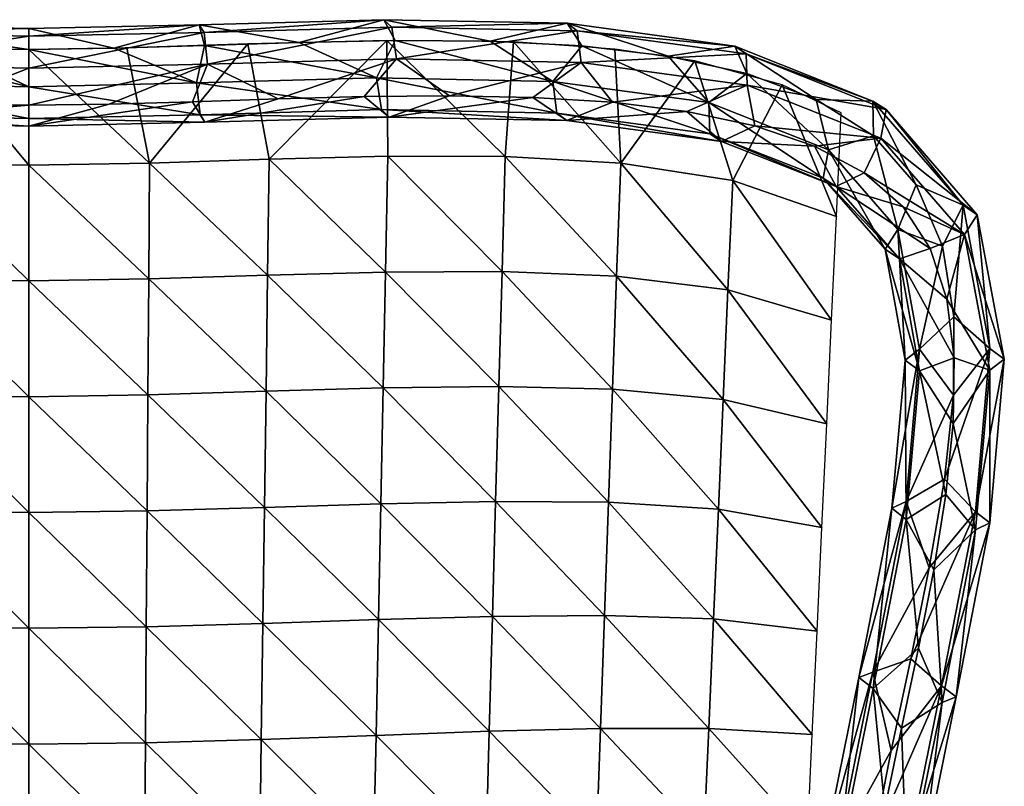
# Model space of a CAD drawing. Header units: millimetres. Extents: x -311 to 311, y 0 to 890.
# Tile 70 of 70: x -2 to 246, y 697 to 890. Entities that reach past the tile are written whole.
import ezdxf

# ---------------------------------------------------------------- set-up
doc = ezdxf.new("R2010")
doc.units = ezdxf.units.MM
doc.header["$LTSCALE"] = 81.481481
for name, color, linetype in [('11', 7, 'CONTINUOUS'), ('12', 7, 'CONTINUOUS'), ('13', 7, 'CONTINUOUS'), ('14', 7, 'CONTINUOUS'), ('90', 7, 'CONTINUOUS'), ('91', 7, 'CONTINUOUS')]:
    doc.layers.add(name, color=color, linetype=linetype)

msp = doc.modelspace()

# ---------------------------------------------------------------- linework, layer by layer
at = {"layer": '11', "linetype": 'Continuous'}
for points in [[(0, 887.27, -613.35), (-44.08, 886.34, -619.8), (-42.89, 888.24, -610.49), (0, 887.27, -613.35)], [(0, 887.27, -613.35), (-42.89, 888.24, -610.49), (0, 882.02, -605.37), (0, 887.27, -613.35)], [(0, 882.02, -605.37), (-42.89, 888.24, -610.49), (-20.33, 882.31, -604.65), (0, 882.02, -605.37)], [(0, 885.35, -622.73), (-44.99, 878.36, -625.02), (-44.08, 886.34, -619.8), (0, 885.35, -622.73)], [(0, 877.35, -627.99), (-44.99, 878.36, -625.02), (0, 885.35, -622.73), (0, 877.35, -627.99)], [(0, 885.35, -622.73), (-44.08, 886.34, -619.8), (0, 887.27, -613.35), (0, 885.35, -622.73)], [(0, 877.35, -627.99), (-23.14, 868.31, -625.2), (-44.99, 878.36, -625.02), (0, 877.35, -627.99)], [(0, 867.98, -626.06), (-23.14, 868.31, -625.2), (0, 877.35, -627.99), (0, 867.98, -626.06)]]:
    msp.add_3dface(points, dxfattribs=at)
at = {"layer": '12', "linetype": 'Continuous'}
for points in [[(0, 872.65, -603.44), (-42.1, 882.97, -602.57), (-46.65, 873.75, -600.07), (0, 872.65, -603.44)], [(-20.33, 882.31, -604.65), (-42.1, 882.97, -602.57), (0, 872.65, -603.44), (-20.33, 882.31, -604.65)], [(0, 882.02, -605.37), (-20.33, 882.31, -604.65), (0, 872.65, -603.44), (0, 882.02, -605.37)], [(0, 864.65, -608.7), (-46.65, 873.75, -600.07), (-47.6, 865.77, -605.28), (0, 864.65, -608.7)], [(0, 872.65, -603.44), (-46.65, 873.75, -600.07), (0, 864.65, -608.7), (0, 872.65, -603.44)], [(-23.14, 868.31, -625.2), (0, 867.98, -626.06), (-48.89, 863.87, -614.58), (-23.14, 868.31, -625.2)], [(0, 867.98, -626.06), (0, 862.73, -618.08), (-48.89, 863.87, -614.58), (0, 867.98, -626.06)], [(0, 862.73, -618.08), (-47.6, 865.77, -605.28), (-48.89, 863.87, -614.58), (0, 862.73, -618.08)], [(0, 864.65, -608.7), (-47.6, 865.77, -605.28), (0, 862.73, -618.08), (0, 864.65, -608.7)]]:
    msp.add_3dface(points, dxfattribs=at)
at = {"layer": '13', "linetype": 'Continuous'}
for points in [[(0, 885.35, -622.73), (0, 887.27, -613.35), (42.89, 888.24, -610.49), (0, 885.35, -622.73)], [(44.08, 886.34, -619.8), (0, 885.35, -622.73), (42.89, 888.24, -610.49), (44.08, 886.34, -619.8)], [(42.89, 888.24, -610.49), (0, 887.27, -613.35), (21.33, 882.33, -604.58), (42.89, 888.24, -610.49)], [(44.23, 883.04, -602.31), (42.89, 888.24, -610.49), (21.33, 882.33, -604.58), (44.23, 883.04, -602.31)], [(89.37, 889.53, -602.73), (44.08, 886.34, -619.8), (42.89, 888.24, -610.49), (89.37, 889.53, -602.73)], [(89.37, 889.53, -602.73), (42.89, 888.24, -610.49), (68.05, 883.81, -598.72), (89.37, 889.53, -602.73)], [(68.05, 883.81, -598.72), (42.89, 888.24, -610.49), (44.23, 883.04, -602.31), (68.05, 883.81, -598.72)], [(91.32, 887.64, -611.91), (44.08, 886.34, -619.8), (89.37, 889.53, -602.73), (91.32, 887.64, -611.91)], [(91.32, 887.64, -611.91), (44.99, 878.36, -625.02), (44.08, 886.34, -619.8), (91.32, 887.64, -611.91)], [(92.5, 879.67, -617.08), (44.99, 878.36, -625.02), (91.32, 887.64, -611.91), (92.5, 879.67, -617.08)], [(92.2, 884.29, -594), (89.37, 889.53, -602.73), (68.05, 883.81, -598.72), (92.2, 884.29, -594)], [(135.51, 888.63, -591.29), (91.32, 887.64, -611.91), (89.37, 889.53, -602.73), (135.51, 888.63, -591.29)], [(135.51, 888.63, -591.29), (89.37, 889.53, -602.73), (116.1, 884.11, -588.34), (135.51, 888.63, -591.29)], [(116.1, 884.11, -588.34), (89.37, 889.53, -602.73), (92.2, 884.29, -594), (116.1, 884.11, -588.34)], [(138, 886.74, -600.34), (91.32, 887.64, -611.91), (135.51, 888.63, -591.29), (138, 886.74, -600.34)], [(138, 886.74, -600.34), (92.5, 879.67, -617.08), (91.32, 887.64, -611.91), (138, 886.74, -600.34)], [(139.19, 882.91, -581.91), (135.51, 888.63, -591.29), (116.1, 884.11, -588.34), (139.19, 882.91, -581.91)], [(177.68, 882.88, -577.35), (138, 886.74, -600.34), (135.51, 888.63, -591.29), (177.68, 882.88, -577.35)], [(177.68, 882.88, -577.35), (135.51, 888.63, -591.29), (160.92, 880.34, -574.92), (177.68, 882.88, -577.35)], [(160.92, 880.34, -574.92), (135.51, 888.63, -591.29), (139.19, 882.91, -581.91), (160.92, 880.34, -574.92)], [(0, 887.27, -613.35), (0, 882.02, -605.37), (21.33, 882.33, -604.58), (0, 887.27, -613.35)], [(0, 877.35, -627.99), (0, 885.35, -622.73), (44.08, 886.34, -619.8), (0, 877.35, -627.99)], [(44.99, 878.36, -625.02), (0, 877.35, -627.99), (44.08, 886.34, -619.8), (44.99, 878.36, -625.02)], [(138.99, 878.77, -605.56), (92.5, 879.67, -617.08), (138, 886.74, -600.34), (138.99, 878.77, -605.56)], [(180.61, 880.93, -586.26), (138.99, 878.77, -605.56), (138, 886.74, -600.34), (180.61, 880.93, -586.26)], [(180.61, 880.93, -586.26), (138, 886.74, -600.34), (177.68, 882.88, -577.35), (180.61, 880.93, -586.26)], [(180.76, 876, -567.54), (177.68, 882.88, -577.35), (160.92, 880.34, -574.92), (180.76, 876, -567.54)], [(212.47, 869, -561.85), (180.61, 880.93, -586.26), (177.68, 882.88, -577.35), (212.47, 869, -561.85)], [(212.47, 869, -561.85), (177.68, 882.88, -577.35), (198.18, 869.47, -559.91), (212.47, 869, -561.85)], [(198.18, 869.47, -559.91), (177.68, 882.88, -577.35), (180.76, 876, -567.54), (198.18, 869.47, -559.91)], [(180.85, 873.07, -591.74), (138.99, 878.77, -605.56), (180.61, 880.93, -586.26), (180.85, 873.07, -591.74)], [(215.8, 866.89, -570.57), (180.85, 873.07, -591.74), (180.61, 880.93, -586.26), (215.8, 866.89, -570.57)], [(215.8, 866.89, -570.57), (180.61, 880.93, -586.26), (212.47, 869, -561.85), (215.8, 866.89, -570.57)], [(0, 867.98, -626.06), (0, 877.35, -627.99), (44.99, 878.36, -625.02), (0, 867.98, -626.06)], [(20.18, 868.24, -625.4), (0, 867.98, -626.06), (44.99, 878.36, -625.02), (20.18, 868.24, -625.4)], [(41.19, 868.86, -623.54), (20.18, 868.24, -625.4), (44.99, 878.36, -625.02), (41.19, 868.86, -623.54)], [(62.7, 869.58, -620.62), (41.19, 868.86, -623.54), (44.99, 878.36, -625.02), (62.7, 869.58, -620.62)], [(92.5, 879.67, -617.08), (62.7, 869.58, -620.62), (44.99, 878.36, -625.02), (92.5, 879.67, -617.08)], [(84.38, 870.16, -616.79), (62.7, 869.58, -620.62), (92.5, 879.67, -617.08), (84.38, 870.16, -616.79)], [(105.88, 870.37, -612.19), (84.38, 870.16, -616.79), (92.5, 879.67, -617.08), (105.88, 870.37, -612.19)], [(138.99, 878.77, -605.56), (105.88, 870.37, -612.19), (92.5, 879.67, -617.08), (138.99, 878.77, -605.56)], [(126.84, 869.97, -606.96), (105.88, 870.37, -612.19), (138.99, 878.77, -605.56), (126.84, 869.97, -606.96)], [(146.89, 868.73, -601.23), (126.84, 869.97, -606.96), (138.99, 878.77, -605.56), (146.89, 868.73, -601.23)], [(180.85, 873.07, -591.74), (146.89, 868.73, -601.23), (138.99, 878.77, -605.56), (180.85, 873.07, -591.74)], [(165.65, 866.42, -595.14), (146.89, 868.73, -601.23), (180.85, 873.07, -591.74), (165.65, 866.42, -595.14)], [(182.73, 862.82, -588.84), (165.65, 866.42, -595.14), (180.85, 873.07, -591.74), (182.73, 862.82, -588.84)], [(214.47, 859.71, -576.77), (182.73, 862.82, -588.84), (180.85, 873.07, -591.74), (214.47, 859.71, -576.77)], [(214.47, 859.71, -576.77), (180.85, 873.07, -591.74), (215.8, 866.89, -570.57), (214.47, 859.71, -576.77)], [(212.62, 860.29, -552.22), (212.47, 869, -561.85), (198.18, 869.47, -559.91), (212.62, 860.29, -552.22)], [(235.17, 842.8, -545.84), (215.8, 866.89, -570.57), (212.47, 869, -561.85), (235.17, 842.8, -545.84)], [(235.17, 842.8, -545.84), (212.47, 869, -561.85), (223.41, 847.95, -544.63), (235.17, 842.8, -545.84)], [(223.41, 847.95, -544.63), (212.47, 869, -561.85), (212.62, 860.29, -552.22), (223.41, 847.95, -544.63)], [(238.77, 840.38, -554.37), (214.47, 859.71, -576.77), (215.8, 866.89, -570.57), (238.77, 840.38, -554.37)], [(238.77, 840.38, -554.37), (215.8, 866.89, -570.57), (235.17, 842.8, -545.84), (238.77, 840.38, -554.37)], [(197.74, 857.73, -582.49), (182.73, 862.82, -588.84), (214.47, 859.71, -576.77), (197.74, 857.73, -582.49)], [(210.3, 850.99, -576.23), (197.74, 857.73, -582.49), (214.47, 859.71, -576.77), (210.3, 850.99, -576.23)], [(235.56, 835.44, -561.92), (210.3, 850.99, -576.23), (214.47, 859.71, -576.77), (235.56, 835.44, -561.92)], [(235.56, 835.44, -561.92), (214.47, 859.71, -576.77), (238.77, 840.38, -554.37), (235.56, 835.44, -561.92)], [(220.09, 842.46, -570.23), (210.3, 850.99, -576.23), (235.56, 835.44, -561.92), (220.09, 842.46, -570.23)], [(229.97, 832.55, -537.49), (235.17, 842.8, -545.84), (223.41, 847.95, -544.63), (229.97, 832.55, -537.49)], [(226.94, 831.94, -564.55), (220.09, 842.46, -570.23), (235.56, 835.44, -561.92), (226.94, 831.94, -564.55)], [(232.82, 814.75, -530.83), (235.17, 842.8, -545.84), (229.97, 832.55, -537.49), (232.82, 814.75, -530.83)], [(241.91, 806.76, -532.04), (235.17, 842.8, -545.84), (232.82, 814.75, -530.83), (241.91, 806.76, -532.04)], [(241.91, 806.76, -532.04), (238.77, 840.38, -554.37), (235.17, 842.8, -545.84), (241.91, 806.76, -532.04)], [(245.57, 804.08, -540.47), (235.56, 835.44, -561.92), (238.77, 840.38, -554.37), (245.57, 804.08, -540.47)], [(245.57, 804.08, -540.47), (238.77, 840.38, -554.37), (241.91, 806.76, -532.04), (245.57, 804.08, -540.47)], [(231.09, 819.2, -559.06), (226.94, 831.94, -564.55), (235.56, 835.44, -561.92), (231.09, 819.2, -559.06)], [(241.88, 801.31, -548.87), (231.09, 819.2, -559.06), (235.56, 835.44, -561.92), (241.88, 801.31, -548.87)], [(241.88, 801.31, -548.87), (235.56, 835.44, -561.92), (245.57, 804.08, -540.47), (241.88, 801.31, -548.87)], [(232.91, 804.43, -553.73), (231.09, 819.2, -559.06), (241.88, 801.31, -548.87), (232.91, 804.43, -553.73)], [(232.75, 795.04, -524.57), (241.91, 806.76, -532.04), (232.82, 814.75, -530.83), (232.75, 795.04, -524.57)], [(238.29, 765.64, -520.18), (241.91, 806.76, -532.04), (230.48, 773.85, -518.6), (238.29, 765.64, -520.18)], [(230.48, 773.85, -518.6), (241.91, 806.76, -532.04), (232.75, 795.04, -524.57), (230.48, 773.85, -518.6)], [(238.29, 765.64, -520.18), (245.57, 804.08, -540.47), (241.91, 806.76, -532.04), (238.29, 765.64, -520.18)], [(232.71, 787.92, -548.53), (232.91, 804.43, -553.73), (241.88, 801.31, -548.87), (232.71, 787.92, -548.53)], [(241.94, 762.84, -528.58), (245.57, 804.08, -540.47), (238.29, 765.64, -520.18), (241.94, 762.84, -528.58)], [(241.94, 762.84, -528.58), (241.88, 801.31, -548.87), (245.57, 804.08, -540.47), (241.94, 762.84, -528.58)], [(238.34, 761.13, -537.29), (232.71, 787.92, -548.53), (241.88, 801.31, -548.87), (238.34, 761.13, -537.29)], [(238.34, 761.13, -537.29), (241.88, 801.31, -548.87), (241.94, 762.84, -528.58), (238.34, 761.13, -537.29)], [(230.87, 770.02, -543.46), (232.71, 787.92, -548.53), (238.34, 761.13, -537.29), (230.87, 770.02, -543.46)], [(226.68, 751.58, -512.83), (238.29, 765.64, -520.18), (230.48, 773.85, -518.6), (226.68, 751.58, -512.83)], [(227.81, 751.05, -538.48), (230.87, 770.02, -543.46), (238.34, 761.13, -537.29), (227.81, 751.05, -538.48)], [(229.77, 721.88, -509.25), (238.29, 765.64, -520.18), (222.01, 728.67, -507.19), (229.77, 721.88, -509.25)], [(222.01, 728.67, -507.19), (238.29, 765.64, -520.18), (226.68, 751.58, -512.83), (222.01, 728.67, -507.19)], [(229.77, 721.88, -509.25), (241.94, 762.84, -528.58), (238.29, 765.64, -520.18), (229.77, 721.88, -509.25)], [(229.88, 717.69, -526.44), (227.81, 751.05, -538.48), (238.34, 761.13, -537.29), (229.88, 717.69, -526.44)], [(233.42, 719.07, -517.65), (241.94, 762.84, -528.58), (229.77, 721.88, -509.25), (233.42, 719.07, -517.65)], [(229.88, 717.69, -526.44), (238.34, 761.13, -537.29), (233.42, 719.07, -517.65), (229.88, 717.69, -526.44)], [(233.42, 719.07, -517.65), (238.34, 761.13, -537.29), (241.94, 762.84, -528.58), (233.42, 719.07, -517.65)], [(223.93, 731.34, -533.57), (227.81, 751.05, -538.48), (229.88, 717.69, -526.44), (223.93, 731.34, -533.57)], [(219.67, 711.21, -528.69), (223.93, 731.34, -533.57), (229.88, 717.69, -526.44), (219.67, 711.21, -528.69)], [(217.1, 705.55, -501.6), (229.77, 721.88, -509.25), (222.01, 728.67, -507.19), (217.1, 705.55, -501.6)], [(220.94, 678.3, -498.64), (229.77, 721.88, -509.25), (212.6, 682.67, -496.01), (220.94, 678.3, -498.64)], [(212.6, 682.67, -496.01), (229.77, 721.88, -509.25), (217.1, 705.55, -501.6), (212.6, 682.67, -496.01)], [(220.94, 678.3, -498.64), (233.42, 719.07, -517.65), (229.77, 721.88, -509.25), (220.94, 678.3, -498.64)], [(224.6, 675.55, -507.05), (233.42, 719.07, -517.65), (220.94, 678.3, -498.64), (224.6, 675.55, -507.05)], [(224.6, 675.55, -507.05), (229.88, 717.69, -526.44), (233.42, 719.07, -517.65), (224.6, 675.55, -507.05)], [(221.03, 674, -515.8), (219.67, 711.21, -528.69), (229.88, 717.69, -526.44), (221.03, 674, -515.8)], [(221.03, 674, -515.8), (229.88, 717.69, -526.44), (224.6, 675.55, -507.05), (221.03, 674, -515.8)], [(215.45, 690.98, -523.79), (219.67, 711.21, -528.69), (221.03, 674, -515.8), (215.45, 690.98, -523.79)]]:
    msp.add_3dface(points, dxfattribs=at)
at = {"layer": '14', "linetype": 'Continuous'}
for points in [[(44.23, 883.04, -602.31), (21.33, 882.33, -604.58), (42.18, 873.6, -600.63), (44.23, 883.04, -602.31)], [(87.54, 874.86, -593.05), (44.23, 883.04, -602.31), (42.18, 873.6, -600.63), (87.54, 874.86, -593.05)], [(68.05, 883.81, -598.72), (44.23, 883.04, -602.31), (87.54, 874.86, -593.05), (68.05, 883.81, -598.72)], [(92.2, 884.29, -594), (68.05, 883.81, -598.72), (87.54, 874.86, -593.05), (92.2, 884.29, -594)], [(131.93, 874, -582.06), (92.2, 884.29, -594), (87.54, 874.86, -593.05), (131.93, 874, -582.06)], [(116.1, 884.11, -588.34), (92.2, 884.29, -594), (131.93, 874, -582.06), (116.1, 884.11, -588.34)], [(139.19, 882.91, -581.91), (116.1, 884.11, -588.34), (131.93, 874, -582.06), (139.19, 882.91, -581.91)], [(171.2, 868.67, -569.09), (139.19, 882.91, -581.91), (131.93, 874, -582.06), (171.2, 868.67, -569.09)], [(160.92, 880.34, -574.92), (139.19, 882.91, -581.91), (171.2, 868.67, -569.09), (160.92, 880.34, -574.92)], [(21.33, 882.33, -604.58), (0, 882.02, -605.37), (42.18, 873.6, -600.63), (21.33, 882.33, -604.58)], [(0, 882.02, -605.37), (0, 872.65, -603.44), (42.18, 873.6, -600.63), (0, 882.02, -605.37)], [(180.76, 876, -567.54), (160.92, 880.34, -574.92), (171.2, 868.67, -569.09), (180.76, 876, -567.54)], [(201.26, 856.79, -555.74), (180.76, 876, -567.54), (171.2, 868.67, -569.09), (201.26, 856.79, -555.74)], [(198.18, 869.47, -559.91), (180.76, 876, -567.54), (201.26, 856.79, -555.74), (198.18, 869.47, -559.91)], [(42.18, 873.6, -600.63), (0, 872.65, -603.44), (43.09, 865.62, -605.85), (42.18, 873.6, -600.63)], [(0, 872.65, -603.44), (0, 864.65, -608.7), (43.09, 865.62, -605.85), (0, 872.65, -603.44)], [(87.54, 874.86, -593.05), (42.18, 873.6, -600.63), (88.73, 866.89, -598.22), (87.54, 874.86, -593.05)], [(88.73, 866.89, -598.22), (42.18, 873.6, -600.63), (43.09, 865.62, -605.85), (88.73, 866.89, -598.22)], [(131.93, 874, -582.06), (87.54, 874.86, -593.05), (132.92, 866.04, -587.28), (131.93, 874, -582.06)], [(132.92, 866.04, -587.28), (87.54, 874.86, -593.05), (88.73, 866.89, -598.22), (132.92, 866.04, -587.28)], [(171.2, 868.67, -569.09), (131.93, 874, -582.06), (171.44, 860.82, -574.57), (171.2, 868.67, -569.09)], [(171.44, 860.82, -574.57), (131.93, 874, -582.06), (132.92, 866.04, -587.28), (171.44, 860.82, -574.57)], [(62.7, 869.58, -620.62), (84.38, 870.16, -616.79), (44.28, 863.72, -615.16), (62.7, 869.58, -620.62)], [(84.38, 870.16, -616.79), (90.68, 865, -607.41), (44.28, 863.72, -615.16), (84.38, 870.16, -616.79)], [(84.38, 870.16, -616.79), (105.88, 870.37, -612.19), (90.68, 865, -607.41), (84.38, 870.16, -616.79)], [(105.88, 870.37, -612.19), (126.84, 869.97, -606.96), (90.68, 865, -607.41), (105.88, 870.37, -612.19)], [(0, 862.73, -618.08), (20.18, 868.24, -625.4), (41.19, 868.86, -623.54), (0, 862.73, -618.08)], [(0, 862.73, -618.08), (41.19, 868.86, -623.54), (44.28, 863.72, -615.16), (0, 862.73, -618.08)], [(0, 862.73, -618.08), (0, 867.98, -626.06), (20.18, 868.24, -625.4), (0, 862.73, -618.08)], [(41.19, 868.86, -623.54), (62.7, 869.58, -620.62), (44.28, 863.72, -615.16), (41.19, 868.86, -623.54)], [(126.84, 869.97, -606.96), (135.4, 864.14, -596.33), (90.68, 865, -607.41), (126.84, 869.97, -606.96)], [(126.84, 869.97, -606.96), (146.89, 868.73, -601.23), (135.4, 864.14, -596.33), (126.84, 869.97, -606.96)], [(146.89, 868.73, -601.23), (165.65, 866.42, -595.14), (135.4, 864.14, -596.33), (146.89, 868.73, -601.23)], [(201.26, 856.79, -555.74), (171.2, 868.67, -569.09), (199.93, 849.61, -561.93), (201.26, 856.79, -555.74)], [(199.93, 849.61, -561.93), (171.2, 868.67, -569.09), (171.44, 860.82, -574.57), (199.93, 849.61, -561.93)], [(212.62, 860.29, -552.22), (198.18, 869.47, -559.91), (201.26, 856.79, -555.74), (212.62, 860.29, -552.22)], [(43.09, 865.62, -605.85), (0, 864.65, -608.7), (44.28, 863.72, -615.16), (43.09, 865.62, -605.85)], [(88.73, 866.89, -598.22), (43.09, 865.62, -605.85), (90.68, 865, -607.41), (88.73, 866.89, -598.22)], [(90.68, 865, -607.41), (43.09, 865.62, -605.85), (44.28, 863.72, -615.16), (90.68, 865, -607.41)], [(132.92, 866.04, -587.28), (88.73, 866.89, -598.22), (135.4, 864.14, -596.33), (132.92, 866.04, -587.28)], [(135.4, 864.14, -596.33), (88.73, 866.89, -598.22), (90.68, 865, -607.41), (135.4, 864.14, -596.33)], [(171.44, 860.82, -574.57), (132.92, 866.04, -587.28), (174.37, 858.87, -583.48), (171.44, 860.82, -574.57)], [(174.37, 858.87, -583.48), (132.92, 866.04, -587.28), (135.4, 864.14, -596.33), (174.37, 858.87, -583.48)], [(165.65, 866.42, -595.14), (174.37, 858.87, -583.48), (135.4, 864.14, -596.33), (165.65, 866.42, -595.14)], [(165.65, 866.42, -595.14), (182.73, 862.82, -588.84), (174.37, 858.87, -583.48), (165.65, 866.42, -595.14)], [(0, 864.65, -608.7), (0, 862.73, -618.08), (44.28, 863.72, -615.16), (0, 864.65, -608.7)], [(182.73, 862.82, -588.84), (197.74, 857.73, -582.49), (174.37, 858.87, -583.48), (182.73, 862.82, -588.84)], [(199.93, 849.61, -561.93), (171.44, 860.82, -574.57), (203.26, 847.5, -570.66), (199.93, 849.61, -561.93)], [(203.26, 847.5, -570.66), (171.44, 860.82, -574.57), (174.37, 858.87, -583.48), (203.26, 847.5, -570.66)], [(218.76, 836.72, -543.44), (212.62, 860.29, -552.22), (201.26, 856.79, -555.74), (218.76, 836.72, -543.44)], [(223.41, 847.95, -544.63), (212.62, 860.29, -552.22), (218.76, 836.72, -543.44), (223.41, 847.95, -544.63)], [(197.74, 857.73, -582.49), (203.26, 847.5, -570.66), (174.37, 858.87, -583.48), (197.74, 857.73, -582.49)], [(197.74, 857.73, -582.49), (210.3, 850.99, -576.23), (203.26, 847.5, -570.66), (197.74, 857.73, -582.49)], [(215.55, 831.78, -550.98), (201.26, 856.79, -555.74), (199.93, 849.61, -561.93), (215.55, 831.78, -550.98)], [(218.76, 836.72, -543.44), (201.26, 856.79, -555.74), (215.55, 831.78, -550.98), (218.76, 836.72, -543.44)], [(210.3, 850.99, -576.23), (220.09, 842.46, -570.23), (203.26, 847.5, -570.66), (210.3, 850.99, -576.23)], [(215.55, 831.78, -550.98), (199.93, 849.61, -561.93), (219.15, 829.36, -559.52), (215.55, 831.78, -550.98)], [(219.15, 829.36, -559.52), (199.93, 849.61, -561.93), (203.26, 847.5, -570.66), (219.15, 829.36, -559.52)], [(229.97, 832.55, -537.49), (223.41, 847.95, -544.63), (218.76, 836.72, -543.44), (229.97, 832.55, -537.49)], [(220.09, 842.46, -570.23), (226.94, 831.94, -564.55), (203.26, 847.5, -570.66), (220.09, 842.46, -570.23)], [(226.94, 831.94, -564.55), (219.15, 829.36, -559.52), (203.26, 847.5, -570.66), (226.94, 831.94, -564.55)], [(220.57, 803.79, -540.34), (218.76, 836.72, -543.44), (215.55, 831.78, -550.98), (220.57, 803.79, -540.34)], [(224.25, 806.56, -531.94), (229.97, 832.55, -537.49), (218.76, 836.72, -543.44), (224.25, 806.56, -531.94)], [(224.25, 806.56, -531.94), (218.76, 836.72, -543.44), (220.57, 803.79, -540.34), (224.25, 806.56, -531.94)], [(220.57, 803.79, -540.34), (215.55, 831.78, -550.98), (224.22, 801.11, -548.78), (220.57, 803.79, -540.34)], [(224.22, 801.11, -548.78), (215.55, 831.78, -550.98), (219.15, 829.36, -559.52), (224.22, 801.11, -548.78)], [(226.94, 831.94, -564.55), (231.09, 819.2, -559.06), (219.15, 829.36, -559.52), (226.94, 831.94, -564.55)], [(232.82, 814.75, -530.83), (229.97, 832.55, -537.49), (224.25, 806.56, -531.94), (232.82, 814.75, -530.83)], [(231.09, 819.2, -559.06), (232.91, 804.43, -553.73), (219.15, 829.36, -559.52), (231.09, 819.2, -559.06)], [(232.91, 804.43, -553.73), (224.22, 801.11, -548.78), (219.15, 829.36, -559.52), (232.91, 804.43, -553.73)], [(232.75, 795.04, -524.57), (232.82, 814.75, -530.83), (224.25, 806.56, -531.94), (232.75, 795.04, -524.57)], [(220.84, 768.24, -520.91), (224.25, 806.56, -531.94), (217.24, 766.53, -529.61), (220.84, 768.24, -520.91)], [(217.24, 766.53, -529.61), (224.25, 806.56, -531.94), (220.57, 803.79, -540.34), (217.24, 766.53, -529.61)], [(220.84, 768.24, -520.91), (232.75, 795.04, -524.57), (224.25, 806.56, -531.94), (220.84, 768.24, -520.91)], [(217.24, 766.53, -529.61), (220.57, 803.79, -540.34), (220.88, 763.74, -538.02), (217.24, 766.53, -529.61)], [(220.88, 763.74, -538.02), (220.57, 803.79, -540.34), (224.22, 801.11, -548.78), (220.88, 763.74, -538.02)], [(232.91, 804.43, -553.73), (232.71, 787.92, -548.53), (224.22, 801.11, -548.78), (232.91, 804.43, -553.73)], [(230.87, 770.02, -543.46), (220.88, 763.74, -538.02), (224.22, 801.11, -548.78), (230.87, 770.02, -543.46)], [(232.71, 787.92, -548.53), (230.87, 770.02, -543.46), (224.22, 801.11, -548.78), (232.71, 787.92, -548.53)], [(230.48, 773.85, -518.6), (232.75, 795.04, -524.57), (220.84, 768.24, -520.91), (230.48, 773.85, -518.6)], [(226.68, 751.58, -512.83), (230.48, 773.85, -518.6), (220.84, 768.24, -520.91), (226.68, 751.58, -512.83)], [(230.87, 770.02, -543.46), (227.81, 751.05, -538.48), (220.88, 763.74, -538.02), (230.87, 770.02, -543.46)], [(212.48, 725.33, -510.19), (220.84, 768.24, -520.91), (208.94, 723.96, -518.99), (212.48, 725.33, -510.19)], [(208.94, 723.96, -518.99), (220.84, 768.24, -520.91), (217.24, 766.53, -529.61), (208.94, 723.96, -518.99)], [(208.94, 723.96, -518.99), (217.24, 766.53, -529.61), (212.58, 721.15, -527.38), (208.94, 723.96, -518.99)], [(212.48, 725.33, -510.19), (226.68, 751.58, -512.83), (220.84, 768.24, -520.91), (212.48, 725.33, -510.19)], [(212.58, 721.15, -527.38), (217.24, 766.53, -529.61), (220.88, 763.74, -538.02), (212.58, 721.15, -527.38)], [(223.93, 731.34, -533.57), (212.58, 721.15, -527.38), (220.88, 763.74, -538.02), (223.93, 731.34, -533.57)], [(227.81, 751.05, -538.48), (223.93, 731.34, -533.57), (220.88, 763.74, -538.02), (227.81, 751.05, -538.48)], [(222.01, 728.67, -507.19), (226.68, 751.58, -512.83), (212.48, 725.33, -510.19), (222.01, 728.67, -507.19)], [(223.93, 731.34, -533.57), (219.67, 711.21, -528.69), (212.58, 721.15, -527.38), (223.93, 731.34, -533.57)], [(217.1, 705.55, -501.6), (222.01, 728.67, -507.19), (212.48, 725.33, -510.19), (217.1, 705.55, -501.6)], [(203.53, 681.18, -499.45), (212.48, 725.33, -510.19), (199.96, 679.63, -508.2), (203.53, 681.18, -499.45)], [(199.96, 679.63, -508.2), (212.48, 725.33, -510.19), (208.94, 723.96, -518.99), (199.96, 679.63, -508.2)], [(199.96, 679.63, -508.2), (208.94, 723.96, -518.99), (203.62, 676.88, -516.61), (199.96, 679.63, -508.2)], [(203.53, 681.18, -499.45), (217.1, 705.55, -501.6), (212.48, 725.33, -510.19), (203.53, 681.18, -499.45)], [(203.62, 676.88, -516.61), (208.94, 723.96, -518.99), (212.58, 721.15, -527.38), (203.62, 676.88, -516.61)], [(215.45, 690.98, -523.79), (203.62, 676.88, -516.61), (212.58, 721.15, -527.38), (215.45, 690.98, -523.79)], [(219.67, 711.21, -528.69), (215.45, 690.98, -523.79), (212.58, 721.15, -527.38), (219.67, 711.21, -528.69)], [(212.6, 682.67, -496.01), (217.1, 705.55, -501.6), (203.53, 681.18, -499.45), (212.6, 682.67, -496.01)]]:
    msp.add_3dface(points, dxfattribs=at)
at = {"layer": '90', "linetype": 'Continuous'}
for points in [[(0, 852.91, -597.78), (-24.59, 882.42, -604.34), (-30.34, 853.44, -596.29), (0, 852.91, -597.78)], [(0, 882.02, -605.37), (-24.59, 882.42, -604.34), (0, 852.91, -597.78), (0, 882.02, -605.37)], [(0, 852.91, -597.78), (-30.34, 853.44, -596.29), (0, 823.76, -590.18), (0, 852.91, -597.78)], [(0, 823.76, -590.18), (-30.34, 853.44, -596.29), (-30.14, 824.26, -588.76), (0, 823.76, -590.18)], [(0, 823.76, -590.18), (-30.14, 824.26, -588.76), (0, 794.62, -582.59), (0, 823.76, -590.18)], [(0, 794.62, -582.59), (-30.14, 824.26, -588.76), (-29.94, 795.08, -581.23), (0, 794.62, -582.59)], [(0, 794.62, -582.59), (-29.94, 795.08, -581.23), (0, 765.48, -574.99), (0, 794.62, -582.59)], [(0, 765.48, -574.99), (-29.94, 795.08, -581.23), (-29.73, 765.9, -573.7), (0, 765.48, -574.99)], [(0, 765.48, -574.99), (-29.73, 765.9, -573.7), (0, 736.34, -567.39), (0, 765.48, -574.99)], [(0, 736.34, -567.39), (-29.73, 765.9, -573.7), (-29.53, 736.72, -566.16), (0, 736.34, -567.39)], [(0, 736.34, -567.39), (-29.53, 736.72, -566.16), (0, 707.19, -559.79), (0, 736.34, -567.39)], [(0, 707.19, -559.79), (-29.53, 736.72, -566.16), (-29.33, 707.54, -558.63), (0, 707.19, -559.79)], [(0, 707.19, -559.79), (-29.33, 707.54, -558.63), (0, 678.05, -552.19), (0, 707.19, -559.79)], [(0, 678.05, -552.19), (-29.33, 707.54, -558.63), (-29.12, 678.36, -551.1), (0, 678.05, -552.19)]]:
    msp.add_3dface(points, dxfattribs=at)
at = {"layer": '91', "linetype": 'Continuous'}
for points in [[(55.1, 883.41, -600.81), (24.63, 882.42, -604.34), (30.34, 853.44, -596.3), (55.1, 883.41, -600.81)], [(60.48, 854.41, -592.5), (55.1, 883.41, -600.81), (30.34, 853.44, -596.3), (60.48, 854.41, -592.5)], [(90.06, 884.27, -594.46), (55.1, 883.41, -600.81), (60.48, 854.41, -592.5), (90.06, 884.27, -594.46)], [(90.35, 855.15, -586.94), (90.06, 884.27, -594.46), (60.48, 854.41, -592.5), (90.35, 855.15, -586.94)], [(121.97, 883.92, -586.79), (90.06, 884.27, -594.46), (119.9, 855.06, -579.85), (121.97, 883.92, -586.79)], [(119.9, 855.06, -579.85), (90.06, 884.27, -594.46), (90.35, 855.15, -586.94), (119.9, 855.06, -579.85)], [(148.98, 853.42, -571.28), (121.97, 883.92, -586.79), (119.9, 855.06, -579.85), (148.98, 853.42, -571.28)], [(147.51, 882.13, -579.35), (121.97, 883.92, -586.79), (148.98, 853.42, -571.28), (147.51, 882.13, -579.35)], [(24.63, 882.42, -604.34), (0, 882.02, -605.37), (30.34, 853.44, -596.3), (24.63, 882.42, -604.34)], [(0, 882.02, -605.37), (0, 852.91, -597.78), (30.34, 853.44, -596.3), (0, 882.02, -605.37)], [(167.61, 879.14, -572.56), (147.51, 882.13, -579.35), (148.98, 853.42, -571.28), (167.61, 879.14, -572.56)], [(177.19, 849.09, -561.17), (167.61, 879.14, -572.56), (148.98, 853.42, -571.28), (177.19, 849.09, -561.17)], [(189.6, 873.11, -563.83), (167.61, 879.14, -572.56), (177.19, 849.09, -561.17), (189.6, 873.11, -563.83)], [(203.28, 839.99, -549.44), (189.6, 873.11, -563.83), (177.19, 849.09, -561.17), (203.28, 839.99, -549.44)], [(204.5, 866.05, -556.75), (189.6, 873.11, -563.83), (203.28, 839.99, -549.44), (204.5, 866.05, -556.75)], [(30.34, 853.44, -596.3), (0, 852.91, -597.78), (30.14, 824.26, -588.76), (30.34, 853.44, -596.3)], [(0, 852.91, -597.78), (0, 823.76, -590.18), (30.14, 824.26, -588.76), (0, 852.91, -597.78)], [(60.08, 825.2, -585.08), (30.34, 853.44, -596.3), (30.14, 824.26, -588.76), (60.08, 825.2, -585.08)], [(60.48, 854.41, -592.5), (30.34, 853.44, -596.3), (60.08, 825.2, -585.08), (60.48, 854.41, -592.5)], [(89.76, 826, -579.61), (60.48, 854.41, -592.5), (60.08, 825.2, -585.08), (89.76, 826, -579.61)], [(90.35, 855.15, -586.94), (60.48, 854.41, -592.5), (89.76, 826, -579.61), (90.35, 855.15, -586.94)], [(119.1, 826.13, -572.56), (90.35, 855.15, -586.94), (89.76, 826, -579.61), (119.1, 826.13, -572.56)], [(119.9, 855.06, -579.85), (90.35, 855.15, -586.94), (119.1, 826.13, -572.56), (119.9, 855.06, -579.85)], [(147.96, 824.96, -563.99), (119.9, 855.06, -579.85), (119.1, 826.13, -572.56), (147.96, 824.96, -563.99)], [(148.98, 853.42, -571.28), (119.9, 855.06, -579.85), (147.96, 824.96, -563.99), (148.98, 853.42, -571.28)], [(175.98, 821.49, -553.87), (148.98, 853.42, -571.28), (147.96, 824.96, -563.99), (175.98, 821.49, -553.87)], [(177.19, 849.09, -561.17), (148.98, 853.42, -571.28), (175.98, 821.49, -553.87), (177.19, 849.09, -561.17)], [(202.07, 813.91, -542.11), (177.19, 849.09, -561.17), (175.98, 821.49, -553.87), (202.07, 813.91, -542.11)], [(203.28, 839.99, -549.44), (177.19, 849.09, -561.17), (202.07, 813.91, -542.11), (203.28, 839.99, -549.44)], [(89.76, 826, -579.61), (60.08, 825.2, -585.08), (89.16, 796.84, -572.28), (89.76, 826, -579.61)], [(118.29, 797.2, -565.27), (89.76, 826, -579.61), (89.16, 796.84, -572.28), (118.29, 797.2, -565.27)], [(119.1, 826.13, -572.56), (89.76, 826, -579.61), (118.29, 797.2, -565.27), (119.1, 826.13, -572.56)], [(146.94, 796.5, -556.7), (119.1, 826.13, -572.56), (118.29, 797.2, -565.27), (146.94, 796.5, -556.7)], [(147.96, 824.96, -563.99), (119.1, 826.13, -572.56), (146.94, 796.5, -556.7), (147.96, 824.96, -563.99)], [(30.14, 824.26, -588.76), (0, 823.76, -590.18), (29.94, 795.08, -581.23), (30.14, 824.26, -588.76)], [(0, 823.76, -590.18), (0, 794.62, -582.59), (29.94, 795.08, -581.23), (0, 823.76, -590.18)], [(59.69, 795.99, -577.66), (30.14, 824.26, -588.76), (29.94, 795.08, -581.23), (59.69, 795.99, -577.66)], [(60.08, 825.2, -585.08), (30.14, 824.26, -588.76), (59.69, 795.99, -577.66), (60.08, 825.2, -585.08)], [(89.16, 796.84, -572.28), (60.08, 825.2, -585.08), (59.69, 795.99, -577.66), (89.16, 796.84, -572.28)], [(174.77, 793.89, -546.56), (147.96, 824.96, -563.99), (146.94, 796.5, -556.7), (174.77, 793.89, -546.56)], [(175.98, 821.49, -553.87), (147.96, 824.96, -563.99), (174.77, 793.89, -546.56), (175.98, 821.49, -553.87)], [(200.85, 787.82, -534.78), (175.98, 821.49, -553.87), (174.77, 793.89, -546.56), (200.85, 787.82, -534.78)], [(202.07, 813.91, -542.11), (175.98, 821.49, -553.87), (200.85, 787.82, -534.78), (202.07, 813.91, -542.11)], [(59.69, 795.99, -577.66), (29.94, 795.08, -581.23), (59.29, 766.78, -570.24), (59.69, 795.99, -577.66)], [(88.57, 767.69, -564.94), (59.69, 795.99, -577.66), (59.29, 766.78, -570.24), (88.57, 767.69, -564.94)], [(89.16, 796.84, -572.28), (59.69, 795.99, -577.66), (88.57, 767.69, -564.94), (89.16, 796.84, -572.28)], [(117.49, 768.26, -557.98), (89.16, 796.84, -572.28), (88.57, 767.69, -564.94), (117.49, 768.26, -557.98)], [(118.29, 797.2, -565.27), (89.16, 796.84, -572.28), (117.49, 768.26, -557.98), (118.29, 797.2, -565.27)], [(145.92, 768.04, -549.42), (118.29, 797.2, -565.27), (117.49, 768.26, -557.98), (145.92, 768.04, -549.42)], [(146.94, 796.5, -556.7), (118.29, 797.2, -565.27), (145.92, 768.04, -549.42), (146.94, 796.5, -556.7)], [(173.57, 766.3, -539.25), (146.94, 796.5, -556.7), (145.92, 768.04, -549.42), (173.57, 766.3, -539.25)], [(174.77, 793.89, -546.56), (146.94, 796.5, -556.7), (173.57, 766.3, -539.25), (174.77, 793.89, -546.56)], [(29.94, 795.08, -581.23), (0, 794.62, -582.59), (29.73, 765.9, -573.7), (29.94, 795.08, -581.23)], [(0, 794.62, -582.59), (0, 765.48, -574.99), (29.73, 765.9, -573.7), (0, 794.62, -582.59)], [(59.29, 766.78, -570.24), (29.94, 795.08, -581.23), (29.73, 765.9, -573.7), (59.29, 766.78, -570.24)], [(199.63, 761.74, -527.46), (174.77, 793.89, -546.56), (173.57, 766.3, -539.25), (199.63, 761.74, -527.46)], [(200.85, 787.82, -534.78), (174.77, 793.89, -546.56), (199.63, 761.74, -527.46), (200.85, 787.82, -534.78)], [(59.29, 766.78, -570.24), (29.73, 765.9, -573.7), (58.89, 737.57, -562.81), (59.29, 766.78, -570.24)], [(87.97, 738.54, -557.61), (59.29, 766.78, -570.24), (58.89, 737.57, -562.81), (87.97, 738.54, -557.61)], [(88.57, 767.69, -564.94), (59.29, 766.78, -570.24), (87.97, 738.54, -557.61), (88.57, 767.69, -564.94)], [(116.69, 739.33, -550.69), (88.57, 767.69, -564.94), (87.97, 738.54, -557.61), (116.69, 739.33, -550.69)], [(117.49, 768.26, -557.98), (88.57, 767.69, -564.94), (116.69, 739.33, -550.69), (117.49, 768.26, -557.98)], [(144.9, 739.58, -542.13), (117.49, 768.26, -557.98), (116.69, 739.33, -550.69), (144.9, 739.58, -542.13)], [(145.92, 768.04, -549.42), (117.49, 768.26, -557.98), (144.9, 739.58, -542.13), (145.92, 768.04, -549.42)], [(172.36, 738.7, -531.94), (145.92, 768.04, -549.42), (144.9, 739.58, -542.13), (172.36, 738.7, -531.94)], [(173.57, 766.3, -539.25), (145.92, 768.04, -549.42), (172.36, 738.7, -531.94), (173.57, 766.3, -539.25)], [(198.42, 735.65, -520.13), (173.57, 766.3, -539.25), (172.36, 738.7, -531.94), (198.42, 735.65, -520.13)], [(199.63, 761.74, -527.46), (173.57, 766.3, -539.25), (198.42, 735.65, -520.13), (199.63, 761.74, -527.46)], [(29.73, 765.9, -573.7), (0, 765.48, -574.99), (29.53, 736.72, -566.16), (29.73, 765.9, -573.7)], [(0, 765.48, -574.99), (0, 736.34, -567.39), (29.53, 736.72, -566.16), (0, 765.48, -574.99)], [(58.89, 737.57, -562.81), (29.73, 765.9, -573.7), (29.53, 736.72, -566.16), (58.89, 737.57, -562.81)], [(116.69, 739.33, -550.69), (87.97, 738.54, -557.61), (115.88, 710.4, -543.4), (116.69, 739.33, -550.69)], [(143.88, 711.12, -534.84), (116.69, 739.33, -550.69), (115.88, 710.4, -543.4), (143.88, 711.12, -534.84)], [(144.9, 739.58, -542.13), (116.69, 739.33, -550.69), (143.88, 711.12, -534.84), (144.9, 739.58, -542.13)], [(171.16, 711.1, -524.63), (144.9, 739.58, -542.13), (143.88, 711.12, -534.84), (171.16, 711.1, -524.63)], [(172.36, 738.7, -531.94), (144.9, 739.58, -542.13), (171.16, 711.1, -524.63), (172.36, 738.7, -531.94)], [(29.53, 736.72, -566.16), (0, 736.34, -567.39), (29.33, 707.54, -558.63), (29.53, 736.72, -566.16)], [(0, 736.34, -567.39), (0, 707.19, -559.79), (29.33, 707.54, -558.63), (0, 736.34, -567.39)], [(58.49, 708.35, -555.39), (29.53, 736.72, -566.16), (29.33, 707.54, -558.63), (58.49, 708.35, -555.39)], [(58.89, 737.57, -562.81), (29.53, 736.72, -566.16), (58.49, 708.35, -555.39), (58.89, 737.57, -562.81)], [(87.38, 709.38, -550.28), (58.89, 737.57, -562.81), (58.49, 708.35, -555.39), (87.38, 709.38, -550.28)], [(87.97, 738.54, -557.61), (58.89, 737.57, -562.81), (87.38, 709.38, -550.28), (87.97, 738.54, -557.61)], [(115.88, 710.4, -543.4), (87.97, 738.54, -557.61), (87.38, 709.38, -550.28), (115.88, 710.4, -543.4)], [(197.2, 709.56, -512.81), (172.36, 738.7, -531.94), (171.16, 711.1, -524.63), (197.2, 709.56, -512.81)], [(198.42, 735.65, -520.13), (172.36, 738.7, -531.94), (197.2, 709.56, -512.81), (198.42, 735.65, -520.13)], [(87.38, 709.38, -550.28), (58.49, 708.35, -555.39), (86.78, 680.23, -542.95), (87.38, 709.38, -550.28)], [(115.08, 681.47, -536.11), (87.38, 709.38, -550.28), (86.78, 680.23, -542.95), (115.08, 681.47, -536.11)], [(115.88, 710.4, -543.4), (87.38, 709.38, -550.28), (115.08, 681.47, -536.11), (115.88, 710.4, -543.4)], [(142.86, 682.66, -527.55), (115.88, 710.4, -543.4), (115.08, 681.47, -536.11), (142.86, 682.66, -527.55)], [(143.88, 711.12, -534.84), (115.88, 710.4, -543.4), (142.86, 682.66, -527.55), (143.88, 711.12, -534.84)], [(169.95, 683.51, -517.32), (143.88, 711.12, -534.84), (142.86, 682.66, -527.55), (169.95, 683.51, -517.32)], [(171.16, 711.1, -524.63), (143.88, 711.12, -534.84), (169.95, 683.51, -517.32), (171.16, 711.1, -524.63)], [(195.98, 683.48, -505.48), (171.16, 711.1, -524.63), (169.95, 683.51, -517.32), (195.98, 683.48, -505.48)], [(197.2, 709.56, -512.81), (171.16, 711.1, -524.63), (195.98, 683.48, -505.48), (197.2, 709.56, -512.81)], [(29.33, 707.54, -558.63), (0, 707.19, -559.79), (29.12, 678.36, -551.1), (29.33, 707.54, -558.63)], [(0, 707.19, -559.79), (0, 678.05, -552.19), (29.12, 678.36, -551.1), (0, 707.19, -559.79)], [(58.09, 679.14, -547.97), (29.33, 707.54, -558.63), (29.12, 678.36, -551.1), (58.09, 679.14, -547.97)], [(58.49, 708.35, -555.39), (29.33, 707.54, -558.63), (58.09, 679.14, -547.97), (58.49, 708.35, -555.39)], [(86.78, 680.23, -542.95), (58.49, 708.35, -555.39), (58.09, 679.14, -547.97), (86.78, 680.23, -542.95)]]:
    msp.add_3dface(points, dxfattribs=at)

doc.saveas('drawing.dxf')
